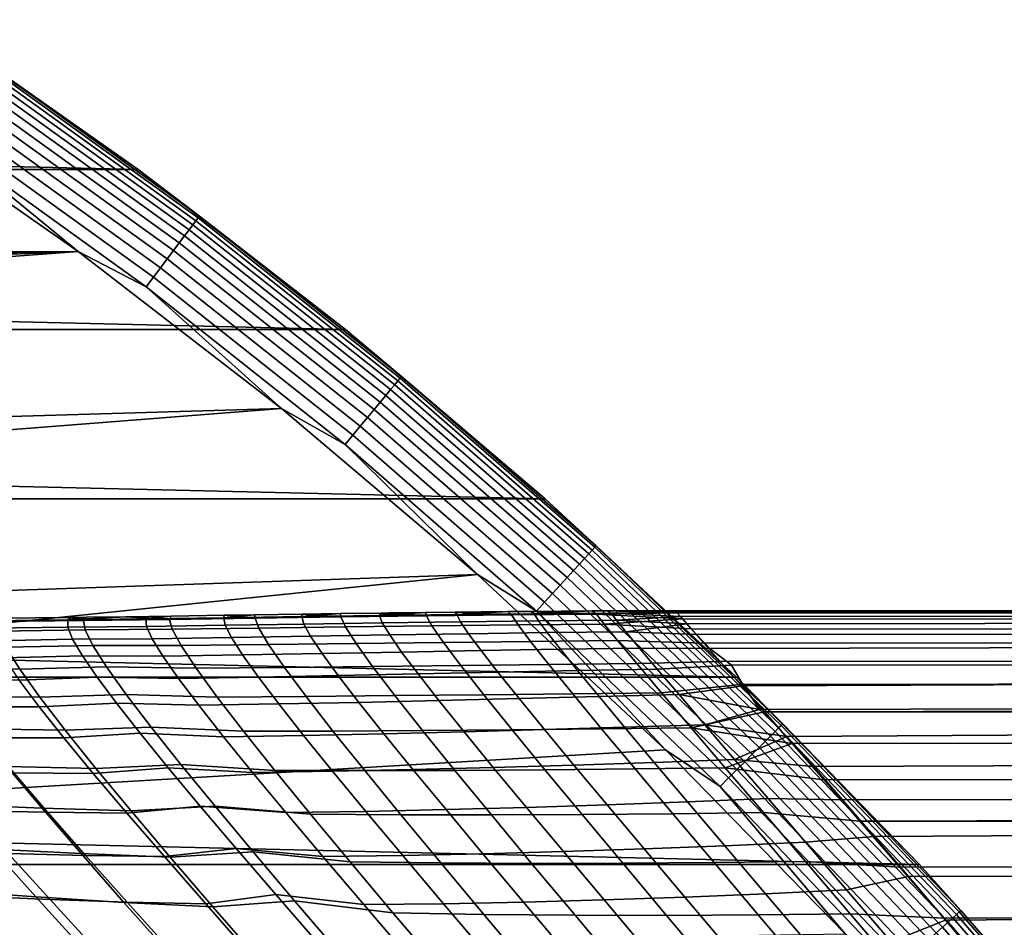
# Model space of a CAD drawing. Header units: metres. Extents: x -28 to 70, y -212 to 27.
# Tile 163 of 220: x 15.68 to 20.53, y 18.44 to 22.91. Entities that reach past the tile are written whole.
import ezdxf

# ---------------------------------------------------------------- set-up
doc = ezdxf.new("R2010")
doc.units = ezdxf.units.M
doc.layers.add('solid_10_261_012_XXX', color=7, linetype='CONTINUOUS')

msp = doc.modelspace()

# ---------------------------------------------------------------- linework, layer by layer
at = {"layer": 'solid_10_261_012_XXX'}
for points in [[(-16.268246, 22.171923, -5), (-15.211097, 22.910097, -5), (16.268246, 22.171923, -5)], [(-15.211097, 22.910097, -5), (15.211097, 22.910097, -5), (16.268246, 22.171923, -5)], [(15.211105, 22.910091, -0.5), (16.268234, 22.171932, -0.5), (16.268246, 22.171923, -5), (15.211097, 22.910097, -5)], [(15.539236, 22.684488, -0.440391), (16.268234, 22.171932, -0.5), (15.211105, 22.910091, -0.5)], [(16.552988, 21.919699, -0.323206), (15.522998, 22.660784, -0.323206), (15.509011, 22.640366, -0.268066), (16.538074, 21.899948, -0.268066)], [(16.563784, 21.933994, -0.380929), (15.533122, 22.675564, -0.380929), (15.522998, 22.660784, -0.323206), (16.552988, 21.919699, -0.323206)], [(15.533122, 22.675564, -0.380929), (16.563784, 21.933994, -0.380929), (16.570303, 21.942629, -0.440391), (15.539236, 22.684488, -0.440391)], [(16.570303, 21.942629, -0.440391), (16.268234, 22.171932, -0.5), (15.539236, 22.684488, -0.440391)], [(16.519258, 21.875034, -0.216316), (15.491368, 22.614609, -0.216316), (15.470325, 22.583889, -0.16871), (16.496819, 21.84532, -0.16871)], [(16.538074, 21.899948, -0.268066), (15.509011, 22.640366, -0.268066), (15.491368, 22.614609, -0.216316), (16.519258, 21.875034, -0.216316)], [(16.496819, 21.84532, -0.16871), (15.470325, 22.583889, -0.16871), (15.446188, 22.548656, -0.125945), (16.471083, 21.811237, -0.125945)], [(16.442423, 21.773287, -0.088645), (15.419312, 22.509422, -0.088645), (15.39009, 22.466763, -0.057356), (16.411261, 21.732021, -0.057356)], [(16.471083, 21.811237, -0.125945), (15.446188, 22.548656, -0.125945), (15.419312, 22.509422, -0.088645), (16.442423, 21.773287, -0.088645)], [(14.934339, 22.493677), (2.156389, 21.894062), (3.228059, 21.761885), (15.972228, 21.768967)], [(15.292743, 22.324654, -0.003646), (14.934339, 22.493677), (15.972228, 21.768967)], [(16.411261, 21.732021, -0.057356), (15.39009, 22.466763, -0.057356), (15.358947, 22.421299, -0.032535), (16.378052, 21.688046, -0.032535)], [(16.378052, 21.688046, -0.032535), (15.358947, 22.421299, -0.032535), (15.32634, 22.373697, -0.014544), (16.343281, 21.642, -0.014544)], [(16.343281, 21.642, -0.014544), (15.32634, 22.373697, -0.014544), (15.292743, 22.324654, -0.003646), (16.307455, 21.594561, -0.003646)], [(16.307455, 21.594561, -0.003646), (15.292743, 22.324654, -0.003646), (15.972228, 21.768967)], [(-17.289595, 21.38504, -5), (-16.268246, 22.171923, -5), (17.289595, 21.38504, -5)], [(-16.268246, 22.171923, -5), (16.268246, 22.171923, -5), (17.289595, 21.38504, -5)], [(16.268234, 22.171932, -0.5), (17.289602, 21.385033, -0.5), (17.289595, 21.38504, -5), (16.268246, 22.171923, -5)], [(16.570303, 21.942629, -0.440391), (17.289602, 21.385033, -0.5), (16.268234, 22.171932, -0.5)], [(17.559097, 21.145617, -0.380929), (16.563784, 21.933994, -0.380929), (16.552988, 21.919699, -0.323206), (17.547653, 21.131836, -0.323206)], [(16.563784, 21.933994, -0.380929), (17.559097, 21.145617, -0.380929), (17.56601, 21.15394, -0.440391), (16.570303, 21.942629, -0.440391)], [(17.56601, 21.15394, -0.440391), (17.289602, 21.385033, -0.5), (16.570303, 21.942629, -0.440391)], [(17.511898, 21.088778, -0.216316), (16.519258, 21.875034, -0.216316), (16.496819, 21.84532, -0.16871), (17.48811, 21.060129, -0.16871)], [(17.531843, 21.112795, -0.268066), (16.538074, 21.899948, -0.268066), (16.519258, 21.875034, -0.216316), (17.511898, 21.088778, -0.216316)], [(17.547653, 21.131836, -0.323206), (16.552988, 21.919699, -0.323206), (16.538074, 21.899948, -0.268066), (17.531843, 21.112795, -0.268066)], [(17.48811, 21.060129, -0.16871), (16.496819, 21.84532, -0.16871), (16.471083, 21.811237, -0.125945), (17.460825, 21.027273, -0.125945)], [(17.460825, 21.027273, -0.125945), (16.471083, 21.811237, -0.125945), (16.442423, 21.773287, -0.088645), (17.430445, 20.990686, -0.088645)], [(15.972228, 21.768967), (3.228059, 21.761885), (4.292, 21.577272)], [(15.972228, 21.768967), (4.292, 21.577272), (5.345551, 21.340691)], [(15.972228, 21.768967), (5.345551, 21.340691), (6.386271, 21.052685)], [(15.972228, 21.768967), (6.386271, 21.052685), (7.41157, 20.713972), (16.975023, 20.996393)], [(16.307455, 21.594561, -0.003646), (15.972228, 21.768967), (16.975023, 20.996393)], [(17.397409, 20.950905, -0.057356), (16.411261, 21.732021, -0.057356), (16.378052, 21.688046, -0.032535), (17.362206, 20.908508, -0.032535)], [(17.430445, 20.990686, -0.088645), (16.442423, 21.773287, -0.088645), (16.411261, 21.732021, -0.057356), (17.397409, 20.950905, -0.057356)], [(17.362206, 20.908508, -0.032535), (16.378052, 21.688046, -0.032535), (16.343281, 21.642, -0.014544), (17.325344, 20.864119, -0.014544)], [(17.325344, 20.864119, -0.014544), (16.343281, 21.642, -0.014544), (16.307455, 21.594561, -0.003646), (17.287367, 20.818384, -0.003646)], [(17.287367, 20.818384, -0.003646), (16.307455, 21.594561, -0.003646), (16.975023, 20.996393)], [(-18.273003, 20.551092, -5), (-17.289595, 21.38504, -5), (18.273003, 20.551092, -5)], [(-17.289595, 21.38504, -5), (17.289595, 21.38504, -5), (18.273003, 20.551092, -5)], [(17.289602, 21.385033, -0.5), (18.272964, 20.551126, -0.5), (18.273003, 20.551092, -5), (17.289595, 21.38504, -5)], [(17.56601, 21.15394, -0.440391), (18.272964, 20.551126, -0.5), (17.289602, 21.385033, -0.5)], [(18.516939, 20.312115, -0.380929), (17.559097, 21.145617, -0.380929), (17.547653, 21.131836, -0.323206), (18.504869, 20.298876, -0.323206)], [(17.559097, 21.145617, -0.380929), (18.516939, 20.312115, -0.380929), (18.524227, 20.32011, -0.440391), (17.56601, 21.15394, -0.440391)], [(18.524227, 20.32011, -0.440391), (18.272964, 20.551126, -0.5), (17.56601, 21.15394, -0.440391)], [(18.488197, 20.280586, -0.268066), (17.531843, 21.112795, -0.268066), (17.511898, 21.088778, -0.216316), (18.467165, 20.257515, -0.216316)], [(18.504869, 20.298876, -0.323206), (17.547653, 21.131836, -0.323206), (17.531843, 21.112795, -0.268066), (18.488197, 20.280586, -0.268066)], [(18.442078, 20.229996, -0.16871), (17.48811, 21.060129, -0.16871), (17.460825, 21.027273, -0.125945), (18.413305, 20.198435, -0.125945)], [(18.467165, 20.257515, -0.216316), (17.511898, 21.088778, -0.216316), (17.48811, 21.060129, -0.16871), (18.442078, 20.229996, -0.16871)], [(18.413305, 20.198435, -0.125945), (17.460825, 21.027273, -0.125945), (17.430445, 20.990686, -0.088645), (18.381268, 20.16329, -0.088645)], [(16.975023, 20.996393), (7.41157, 20.713972), (8.419035, 20.32535)], [(16.975023, 20.996393), (8.419035, 20.32535), (9.406219, 19.887762), (17.940508, 20.177666)], [(17.287367, 20.818384, -0.003646), (16.975023, 20.996393), (17.940508, 20.177666)], [(18.346432, 20.125076, -0.057356), (17.397409, 20.950905, -0.057356), (17.362206, 20.908508, -0.032535), (18.309307, 20.084352, -0.032535)], [(18.381268, 20.16329, -0.088645), (17.430445, 20.990686, -0.088645), (17.397409, 20.950905, -0.057356), (18.346432, 20.125076, -0.057356)], [(18.309307, 20.084352, -0.032535), (17.362206, 20.908508, -0.032535), (17.325344, 20.864119, -0.014544), (18.270435, 20.041712, -0.014544)], [(18.270435, 20.041712, -0.014544), (17.325344, 20.864119, -0.014544), (17.287367, 20.818384, -0.003646), (18.230385, 19.99778, -0.003646)], [(18.230385, 19.99778, -0.003646), (17.287367, 20.818384, -0.003646), (17.940508, 20.177666)], [(-19.216139, 19.672062, -5), (-18.273003, 20.551092, -5), (19.216139, 19.672062, -5)], [(-18.273003, 20.551092, -5), (18.273003, 20.551092, -5), (19.216139, 19.672062, -5)], [(18.272964, 20.551126, -0.5), (19.216158, 19.672043, -0.5), (19.216139, 19.672062, -5), (18.273003, 20.551092, -5)], [(18.524227, 20.32011, -0.440391), (19.216158, 19.672043, -0.5), (18.272964, 20.551126, -0.5)], [(18.516939, 20.312115, -0.380929), (19.435265, 19.435265, -0.380929), (19.442915, 19.442915, -0.440391), (18.524227, 20.32011, -0.440391)], [(19.442915, 19.442915, -0.440391), (19.216158, 19.672043, -0.5), (18.524227, 20.32011, -0.440391)], [(19.405098, 19.405098, -0.268066), (18.488197, 20.280586, -0.268066), (18.467165, 20.257515, -0.216316), (19.383022, 19.383022, -0.216316)], [(19.422598, 19.422598, -0.323206), (18.504869, 20.298876, -0.323206), (18.488197, 20.280586, -0.268066), (19.405098, 19.405098, -0.268066)], [(19.435265, 19.435265, -0.380929), (18.516939, 20.312115, -0.380929), (18.504869, 20.298876, -0.323206), (19.422598, 19.422598, -0.323206)], [(19.356691, 19.356691, -0.16871), (18.442078, 20.229996, -0.16871), (18.413305, 20.198435, -0.125945), (19.326492, 19.326492, -0.125945)], [(19.383022, 19.383022, -0.216316), (18.467165, 20.257515, -0.216316), (18.442078, 20.229996, -0.16871), (19.356691, 19.356691, -0.16871)], [(17.940508, 20.177666), (9.406219, 19.887762), (10.37072, 19.402271)], [(17.940508, 20.177666), (10.37072, 19.402271), (11.310272, 18.870022), (18.866537, 19.3146)], [(18.230385, 19.99778, -0.003646), (17.940508, 20.177666), (18.866537, 19.3146)], [(19.326492, 19.326492, -0.125945), (18.413305, 20.198435, -0.125945), (18.381268, 20.16329, -0.088645), (19.292866, 19.292866, -0.088645)], [(19.292866, 19.292866, -0.088645), (18.381268, 20.16329, -0.088645), (18.346432, 20.125076, -0.057356), (19.256302, 19.256302, -0.057356)], [(19.217335, 19.217335, -0.032535), (18.309307, 20.084352, -0.032535), (18.270435, 20.041712, -0.014544), (19.176535, 19.176535, -0.014544)], [(19.256302, 19.256302, -0.057356), (18.346432, 20.125076, -0.057356), (18.309307, 20.084352, -0.032535), (19.217335, 19.217335, -0.032535)], [(19.176535, 19.176535, -0.014544), (18.270435, 20.041712, -0.014544), (18.230385, 19.99778, -0.003646), (19.134499, 19.134499, -0.003646)], [(16.841322, 19.979578, 114), (16.690693, 19.965084, 114.732475), (17.07407, 19.970869, 114.720146), (17.072239, 19.983006, 114)], [(16.845366, 19.963192, 113.165611), (16.841322, 19.979578, 114), (17.072239, 19.983006, 114), (17.267265, 19.969309, 113.173973)], [(17.072239, 19.983006, 114), (17.07407, 19.970869, 114.720146), (17.26516, 19.9858, 114)], [(17.267265, 19.969309, 113.173973), (17.072239, 19.983006, 114), (17.26516, 19.9858, 114)], [(17.26516, 19.9858, 114), (17.07407, 19.970869, 114.720146), (17.45657, 19.976421, 114.708588), (17.463238, 19.988552, 114)], [(17.267265, 19.969309, 113.173973), (17.26516, 19.9858, 114), (17.463238, 19.988552, 114), (17.688036, 19.97493, 113.181335)], [(17.682915, 19.9914, 114), (17.45657, 19.976421, 114.708588), (17.838064, 19.981375, 114.69783), (17.830282, 19.993158, 114)], [(17.502724, 19.98908, 114), (17.45657, 19.976421, 114.708588), (17.682915, 19.9914, 114)], [(17.502724, 19.98908, 114), (17.463238, 19.988552, 114), (17.45657, 19.976421, 114.708588)], [(17.45657, 19.976421, 114.708588), (17.470617, 19.940413, 115.415375), (17.856003, 19.945869, 115.393814), (17.838064, 19.981375, 114.69783)], [(17.688036, 19.97493, 113.181335), (17.463238, 19.988552, 114), (17.502724, 19.98908, 114)], [(17.688036, 19.97493, 113.181335), (17.502724, 19.98908, 114), (17.682915, 19.9914, 114)], [(17.688036, 19.97493, 113.181335), (17.682915, 19.9914, 114), (17.830282, 19.993158, 114), (18.107508, 19.979568, 113.187683)], [(17.830282, 19.993158, 114), (17.838064, 19.981375, 114.69783), (18.088501, 19.995869, 114)], [(18.107508, 19.979568, 113.187683), (17.830282, 19.993158, 114), (18.088501, 19.995869, 114)], [(18.088501, 19.995869, 114), (17.838064, 19.981375, 114.69783), (18.218424, 19.985363, 114.687889), (18.201607, 19.996883, 114)], [(17.838064, 19.981375, 114.69783), (17.856003, 19.945869, 115.393814), (18.240381, 19.95046, 115.373878), (18.218424, 19.985363, 114.687889)], [(18.107508, 19.979568, 113.187683), (18.088501, 19.995869, 114), (18.201607, 19.996883, 114), (18.525509, 19.982738, 113.192978)], [(18.139818, 19.930529, 112.376091), (18.107508, 19.979568, 113.187683), (18.525509, 19.982738, 113.192978), (18.563082, 19.933952, 112.386551)], [(18.201607, 19.996883, 114), (18.218424, 19.985363, 114.687889), (18.50354, 19.998978, 114)], [(18.525509, 19.982738, 113.192978), (18.201607, 19.996883, 114), (18.50354, 19.998978, 114)], [(18.50354, 19.998978, 114), (18.218424, 19.985363, 114.687889), (18.597525, 19.988022, 114.67878), (18.580679, 19.999352, 114)], [(18.218424, 19.985363, 114.687889), (18.240381, 19.95046, 115.373878), (18.623598, 19.953814, 115.355614), (18.597525, 19.988022, 114.67878)], [(19.134499, 19.134499, -0.003646), (18.230385, 19.99778, -0.003646), (18.866537, 19.3146)], [(18.525509, 19.982738, 113.192978), (18.50354, 19.998978, 114), (18.580679, 19.999352, 114), (18.922539, 19.990143, 113.372185)], [(18.525509, 19.982738, 113.192978), (18.922539, 19.990143, 113.372185), (18.948727, 19.960457, 112.742966)], [(18.563082, 19.933952, 112.386551), (18.525509, 19.982738, 113.192978), (18.948727, 19.960457, 112.742966)], [(18.580679, 19.999352, 114), (18.597525, 19.988022, 114.67878), (18.920666, 19.992949, 114.531036), (18.914127, 20, 114)], [(18.580679, 19.999352, 114), (18.914127, 20, 114), (18.922539, 19.990143, 113.372185)], [(18.597525, 19.988022, 114.67878), (18.939693, 19.971394, 115.069321), (18.920666, 19.992949, 114.531036)], [(18.597525, 19.988022, 114.67878), (18.623598, 19.953814, 115.355614), (18.939693, 19.971394, 115.069321)], [(18.914127, 20, 114), (54.200001, 20, 114), (68.738998, 19.995581, 113.579597)], [(18.914127, 20, 114), (18.920666, 19.992949, 114.531036), (54.200001, 20, 114)], [(18.914127, 20, 114), (68.738998, 19.995581, 113.579597), (68.738998, 19.978449, 113.071777), (18.922539, 19.990143, 113.372185)], [(18.939693, 19.971394, 115.069321), (54.200001, 19.974331, 115.012985), (54.200001, 20, 114), (18.920666, 19.992949, 114.531036)], [(18.922539, 19.990143, 113.372185), (68.738998, 19.978449, 113.071777), (68.738998, 19.948421, 112.56456), (18.948727, 19.960457, 112.742966)], [(15.53404, 19.913294, 115.546158), (15.921659, 19.919243, 115.489059), (15.922049, 19.954725, 114.745323), (15.536568, 19.94998, 114.773895)], [(15.587444, 19.962706, 114), (15.536568, 19.94998, 114.773895), (15.922049, 19.954725, 114.745323), (15.937466, 19.96674, 114)], [(15.574611, 19.946745, 113.134857), (15.587444, 19.962706, 114), (15.937466, 19.96674, 114), (15.998997, 19.952015, 113.161835)], [(15.579737, 19.899477, 112.271294), (15.574611, 19.946745, 113.134857), (15.998997, 19.952015, 113.161835), (16.006918, 19.905754, 112.324989)], [(15.922049, 19.954725, 114.745323), (15.921659, 19.919243, 115.489059), (16.309978, 19.922609, 115.489418), (16.306564, 19.959429, 114.74556)], [(16.207787, 19.970325, 114), (15.922049, 19.954725, 114.745323), (16.306564, 19.959429, 114.74556), (16.322367, 19.971935, 114)], [(16.013994, 19.96772, 114), (15.922049, 19.954725, 114.745323), (16.207787, 19.970325, 114)], [(16.013994, 19.96772, 114), (15.937466, 19.96674, 114), (15.922049, 19.954725, 114.745323)], [(15.998997, 19.952015, 113.161835), (15.937466, 19.96674, 114), (16.013994, 19.96772, 114)], [(15.998997, 19.952015, 113.161835), (16.013994, 19.96772, 114), (16.207787, 19.970325, 114), (16.422508, 19.957067, 113.156288)], [(15.998997, 19.952015, 113.161835), (16.422508, 19.957067, 113.156288), (16.435602, 19.90851, 112.31385), (16.006918, 19.905754, 112.324989)], [(16.422508, 19.957067, 113.156288), (16.207787, 19.970325, 114), (16.322367, 19.971935, 114)], [(16.430593, 19.973492, 114), (16.306564, 19.959429, 114.74556), (16.690693, 19.965084, 114.732475), (16.692026, 19.977348, 114)], [(16.322367, 19.971935, 114), (16.306564, 19.959429, 114.74556), (16.430593, 19.973492, 114)], [(16.306564, 19.959429, 114.74556), (16.309978, 19.922609, 115.489418), (16.697451, 19.928408, 115.463219), (16.690693, 19.965084, 114.732475)], [(16.422508, 19.957067, 113.156288), (16.322367, 19.971935, 114), (16.430593, 19.973492, 114)], [(16.422508, 19.957067, 113.156288), (16.430593, 19.973492, 114), (16.692026, 19.977348, 114), (16.845366, 19.963192, 113.165611)], [(16.435602, 19.90851, 112.31385), (16.422508, 19.957067, 113.156288), (16.845366, 19.963192, 113.165611), (16.862911, 19.914267, 112.332359)], [(16.692026, 19.977348, 114), (16.690693, 19.965084, 114.732475), (16.841322, 19.979578, 114)], [(16.690693, 19.965084, 114.732475), (16.697451, 19.928408, 115.463219), (17.084381, 19.934467, 115.438522), (17.07407, 19.970869, 114.720146)], [(16.845366, 19.963192, 113.165611), (16.692026, 19.977348, 114), (16.841322, 19.979578, 114)], [(16.697451, 19.928408, 115.463219), (16.728128, 19.867489, 116.191383), (17.117918, 19.87393, 116.154472), (17.084381, 19.934467, 115.438522)], [(16.862911, 19.914267, 112.332359), (16.845366, 19.963192, 113.165611), (17.267265, 19.969309, 113.173973), (17.289522, 19.920189, 112.348938)], [(17.07407, 19.970869, 114.720146), (17.084381, 19.934467, 115.438522), (17.470617, 19.940413, 115.415375), (17.45657, 19.976421, 114.708588)], [(17.084381, 19.934467, 115.438522), (17.117918, 19.87393, 116.154472), (17.507206, 19.880445, 116.119881), (17.470617, 19.940413, 115.415375)], [(17.289522, 19.920189, 112.348938), (17.267265, 19.969309, 113.173973), (17.688036, 19.97493, 113.181335), (17.715229, 19.925774, 112.363533)], [(17.470617, 19.940413, 115.415375), (17.507206, 19.880445, 116.119881), (17.895807, 19.886652, 116.087669), (17.856003, 19.945869, 115.393814)], [(17.715229, 19.925774, 112.363533), (17.688036, 19.97493, 113.181335), (18.107508, 19.979568, 113.187683), (18.139818, 19.930529, 112.376091)], [(17.856003, 19.945869, 115.393814), (17.895807, 19.886652, 116.087669), (18.283541, 19.892172, 116.057907), (18.240381, 19.95046, 115.373878)], [(18.201138, 19.849039, 111.56852), (18.139818, 19.930529, 112.376091), (18.563082, 19.933952, 112.386551), (18.629267, 19.852802, 111.583923)], [(18.240381, 19.95046, 115.373878), (18.283541, 19.892172, 116.057907), (18.670221, 19.896622, 116.030647), (18.623598, 19.953814, 115.355614)], [(18.563082, 19.933952, 112.386551), (18.948727, 19.960457, 112.742966), (18.992775, 19.910688, 112.112022)], [(18.563082, 19.933952, 112.386551), (18.992775, 19.910688, 112.112022), (19.054947, 19.840483, 111.479042), (18.629267, 19.852802, 111.583923)], [(18.623598, 19.953814, 115.355614), (18.971485, 19.934782, 115.613838), (18.939693, 19.971394, 115.069321)], [(18.623598, 19.953814, 115.355614), (18.670221, 19.896622, 116.030647), (18.971485, 19.934782, 115.613838)], [(18.670221, 19.896622, 116.030647), (19.018188, 19.882664, 116.163254), (18.971485, 19.934782, 115.613838)], [(18.939693, 19.971394, 115.069321), (18.971485, 19.934782, 115.613838), (54.200001, 19.974331, 115.012985)], [(18.948727, 19.960457, 112.742966), (68.738998, 19.948421, 112.56456), (68.738998, 19.905518, 112.058266), (18.992775, 19.910688, 112.112022)], [(19.018188, 19.882664, 116.163254), (54.200001, 19.897387, 116.023369), (54.200001, 19.974331, 115.012985), (18.971485, 19.934782, 115.613838)], [(15.557587, 19.852404, 116.315407), (15.945691, 19.860378, 116.230072), (15.921659, 19.919243, 115.489059), (15.53404, 19.913294, 115.546158)], [(15.616646, 19.821314, 111.412987), (15.579737, 19.899477, 112.271294), (16.006918, 19.905754, 112.324989), (16.044973, 19.829268, 111.492889)], [(15.921659, 19.919243, 115.489059), (15.945691, 19.860378, 116.230072), (16.338022, 19.8615, 116.230553), (16.309978, 19.922609, 115.489418)], [(16.006918, 19.905754, 112.324989), (16.435602, 19.90851, 112.31385), (16.479485, 19.82819, 111.476288), (16.044973, 19.829268, 111.492889)], [(16.309978, 19.922609, 115.489418), (16.338022, 19.8615, 116.230553), (16.728128, 19.867489, 116.191383), (16.697451, 19.928408, 115.463219)], [(16.479485, 19.82819, 111.476288), (16.435602, 19.90851, 112.31385), (16.862911, 19.914267, 112.332359), (16.910772, 19.833267, 111.503769)], [(16.910772, 19.833267, 111.503769), (16.862911, 19.914267, 112.332359), (17.289522, 19.920189, 112.348938), (17.341642, 19.83877, 111.528358)], [(17.341642, 19.83877, 111.528358), (17.289522, 19.920189, 112.348938), (17.715229, 19.925774, 112.363533), (17.771847, 19.844194, 111.549973)], [(17.507206, 19.880445, 116.119881), (17.566236, 19.796442, 116.821571), (17.957396, 19.803629, 116.779068), (17.895807, 19.886652, 116.087669)], [(17.771847, 19.844194, 111.549973), (17.715229, 19.925774, 112.363533), (18.139818, 19.930529, 112.376091), (18.201138, 19.849039, 111.56852)], [(17.895807, 19.886652, 116.087669), (17.957396, 19.803629, 116.779068), (18.347836, 19.810379, 116.739838), (18.283541, 19.892172, 116.057907)], [(18.283541, 19.892172, 116.057907), (18.347836, 19.810379, 116.739838), (18.737347, 19.816311, 116.703957), (18.670221, 19.896622, 116.030647)], [(18.670221, 19.896622, 116.030647), (18.737347, 19.816311, 116.703957), (19.084534, 19.814753, 116.715805), (19.018188, 19.882664, 116.163254)], [(19.054947, 19.840483, 111.479042), (18.992775, 19.910688, 112.112022), (68.738998, 19.905518, 112.058266), (68.738998, 19.849768, 111.553223)], [(19.018188, 19.882664, 116.163254), (19.084534, 19.814753, 116.715805), (54.200001, 19.897387, 116.023369)], [(19.190643, 19.731447, 117.266495), (54.200001, 19.769367, 117.028557), (54.200001, 19.897387, 116.023369), (19.084534, 19.814753, 116.715805)], [(15.607044, 19.767332, 117.080208), (15.99401, 19.778124, 116.967186), (15.945691, 19.860378, 116.230072), (15.557587, 19.852404, 116.315407)], [(15.945691, 19.860378, 116.230072), (15.99401, 19.778124, 116.967186), (16.390554, 19.776085, 116.967865), (16.338022, 19.8615, 116.230553)], [(16.338022, 19.8615, 116.230553), (16.390554, 19.776085, 116.967865), (16.782604, 19.78229, 116.916054), (16.728128, 19.867489, 116.191383)], [(16.728128, 19.867489, 116.191383), (16.782604, 19.78229, 116.916054), (17.174568, 19.789202, 116.867256), (17.117918, 19.87393, 116.154472)], [(16.988722, 19.720531, 110.683464), (16.910772, 19.833267, 111.503769), (17.341642, 19.83877, 111.528358), (17.42341, 19.72537, 110.71579)], [(17.117918, 19.87393, 116.154472), (17.174568, 19.789202, 116.867256), (17.566236, 19.796442, 116.821571), (17.507206, 19.880445, 116.119881)], [(17.42341, 19.72537, 110.71579), (17.341642, 19.83877, 111.528358), (17.771847, 19.844194, 111.549973), (17.857695, 19.730482, 110.744133)], [(17.857695, 19.730482, 110.744133), (17.771847, 19.844194, 111.549973), (18.201138, 19.849039, 111.56852), (18.291288, 19.735367, 110.768379)], [(18.291288, 19.735367, 110.768379), (18.201138, 19.849039, 111.56852), (18.629267, 19.852802, 111.583923), (18.723907, 19.739529, 110.788406)], [(18.723907, 19.739529, 110.788406), (18.629267, 19.852802, 111.583923), (19.054947, 19.840483, 111.479042), (19.135607, 19.74939, 110.843803)], [(19.135607, 19.74939, 110.843803), (19.054947, 19.840483, 111.479042), (68.738998, 19.849768, 111.553223), (68.738998, 19.781204, 111.049759)], [(15.251594, 19.713837, 110.516586), (15.185593, 19.820492, 111.377342), (15.616646, 19.821314, 111.412987), (15.68506, 19.712639, 110.563713)], [(15.68506, 19.712639, 110.563713), (15.616646, 19.821314, 111.412987), (16.044973, 19.829268, 111.492889), (16.112947, 19.722879, 110.669037)], [(16.044973, 19.829268, 111.492889), (16.479485, 19.82819, 111.476288), (16.553911, 19.716465, 110.647263), (16.112947, 19.722879, 110.669037)], [(16.553911, 19.716465, 110.647263), (16.479485, 19.82819, 111.476288), (16.910772, 19.833267, 111.503769), (16.988722, 19.720531, 110.683464)], [(16.782604, 19.78229, 116.916054), (16.860378, 19.673212, 117.63562), (17.253895, 19.680634, 117.575485), (17.174568, 19.789202, 116.867256)], [(17.174568, 19.789202, 116.867256), (17.253895, 19.680634, 117.575485), (17.647333, 19.6887, 117.519249), (17.566236, 19.796442, 116.821571)], [(17.566236, 19.796442, 116.821571), (17.647333, 19.6887, 117.519249), (18.040455, 19.697033, 117.467018), (17.957396, 19.803629, 116.779068)], [(17.957396, 19.803629, 116.779068), (18.040455, 19.697033, 117.467018), (18.433022, 19.70525, 117.418892), (18.347836, 19.810379, 116.739838)], [(18.347836, 19.810379, 116.739838), (18.433022, 19.70525, 117.418892), (18.824795, 19.712975, 117.374985), (18.737347, 19.816311, 116.703957)], [(18.737347, 19.816311, 116.703957), (18.824795, 19.712975, 117.374985), (19.190643, 19.731447, 117.266495), (19.084534, 19.814753, 116.715805)], [(15.681739, 19.658594, 117.838356), (16.066069, 19.672903, 117.698547), (15.99401, 19.778124, 116.967186), (15.607044, 19.767332, 117.080208)], [(15.99401, 19.778124, 116.967186), (16.066069, 19.672903, 117.698547), (16.467022, 19.666813, 117.699547), (16.390554, 19.776085, 116.967865)], [(16.390554, 19.776085, 116.967865), (16.467022, 19.666813, 117.699547), (16.860378, 19.673212, 117.63562), (16.782604, 19.78229, 116.916054)], [(18.408766, 19.591171, 109.980064), (18.291288, 19.735367, 110.768379), (18.723907, 19.739529, 110.788406), (18.845518, 19.595743, 110.004326)], [(18.845518, 19.595743, 110.004326), (18.723907, 19.739529, 110.788406), (19.135607, 19.74939, 110.843803), (19.234928, 19.636936, 110.206482)], [(19.234928, 19.636936, 110.206482), (19.135607, 19.74939, 110.843803), (68.738998, 19.781204, 111.049759), (68.738998, 19.699875, 110.548203)], [(19.190643, 19.731447, 117.266495), (19.250099, 19.630341, 117.827499), (54.200001, 19.769367, 117.028557)], [(19.331146, 19.513065, 118.386375), (54.200001, 19.590599, 118.02597), (54.200001, 19.769367, 117.028557), (19.250099, 19.630341, 117.827499)], [(15.347979, 19.578854, 109.669914), (15.251594, 19.713837, 110.516586), (15.68506, 19.712639, 110.563713), (15.783374, 19.575123, 109.728241)], [(15.783374, 19.575123, 109.728241), (15.68506, 19.712639, 110.563713), (16.112947, 19.722879, 110.669037), (16.209433, 19.588097, 109.857834)], [(16.112947, 19.722879, 110.669037), (16.553911, 19.716465, 110.647263), (16.657307, 19.575047, 109.831459), (16.209433, 19.588097, 109.857834)], [(16.657307, 19.575047, 109.831459), (16.553911, 19.716465, 110.647263), (16.988722, 19.720531, 110.683464), (17.095201, 19.577774, 109.876053)], [(17.095201, 19.577774, 109.876053), (16.988722, 19.720531, 110.683464), (17.42341, 19.72537, 110.71579), (17.533289, 19.581697, 109.915787)], [(17.533289, 19.581697, 109.915787), (17.42341, 19.72537, 110.71579), (17.857695, 19.730482, 110.744133), (17.971251, 19.586327, 109.9505)], [(17.647333, 19.6887, 117.519249), (17.749956, 19.557745, 118.211311), (18.144531, 19.567303, 118.150131), (18.040455, 19.697033, 117.467018)], [(17.971251, 19.586327, 109.9505), (17.857695, 19.730482, 110.744133), (18.291288, 19.735367, 110.768379), (18.408766, 19.591171, 109.980064)], [(18.040455, 19.697033, 117.467018), (18.144531, 19.567303, 118.150131), (18.538733, 19.577127, 118.09391), (18.433022, 19.70525, 117.418892)], [(18.433022, 19.70525, 117.418892), (18.538733, 19.577127, 118.09391), (18.932295, 19.586851, 118.042778), (18.824795, 19.712975, 117.374985)], [(18.932295, 19.586851, 118.042778), (19.250099, 19.630341, 117.827499), (19.190643, 19.731447, 117.266495), (18.824795, 19.712975, 117.374985)], [(19.353075, 19.502653, 109.567566), (19.234928, 19.636936, 110.206482), (68.738998, 19.699875, 110.548203), (68.738998, 19.605829, 110.048874)], [(-20.117163, 18.74966, -5), (-19.216139, 19.672062, -5), (20.117163, 18.74966, -5)], [(-19.216139, 19.672062, -5), (19.216139, 19.672062, -5), (20.117163, 18.74966, -5)], [(15.288205, 19.65749, 117.913437), (15.387366, 19.526814, 118.675911), (15.780686, 19.527002, 118.587173), (15.681739, 19.658594, 117.838356)], [(15.780686, 19.527002, 118.587173), (16.161022, 19.545443, 118.421829), (16.066069, 19.672903, 117.698547), (15.681739, 19.658594, 117.838356)], [(16.066069, 19.672903, 117.698547), (16.161022, 19.545443, 118.421829), (16.566614, 19.534407, 118.423347), (16.467022, 19.666813, 117.699547)], [(16.467022, 19.666813, 117.699547), (16.566614, 19.534407, 118.423347), (16.960732, 19.540924, 118.348045), (16.860378, 19.673212, 117.63562)], [(16.860378, 19.673212, 117.63562), (16.960732, 19.540924, 118.348045), (17.355267, 19.548828, 118.277321), (17.253895, 19.680634, 117.575485)], [(17.253895, 19.680634, 117.575485), (17.355267, 19.548828, 118.277321), (17.749956, 19.557745, 118.211311), (17.647333, 19.6887, 117.519249)], [(19.216158, 19.672043, -0.5), (20.117109, 18.749718, -0.5), (20.117163, 18.74966, -5), (19.216139, 19.672062, -5)], [(19.442915, 19.442915, -0.440391), (20.117109, 18.749718, -0.5), (19.216158, 19.672043, -0.5)], [(18.551252, 19.418951, 109.208611), (18.408766, 19.591171, 109.980064), (18.845518, 19.595743, 110.004326), (18.991796, 19.423895, 109.236649)], [(18.991796, 19.423895, 109.236649), (18.845518, 19.595743, 110.004326), (19.234928, 19.636936, 110.206482), (19.353075, 19.502653, 109.567566)], [(18.932295, 19.586851, 118.042778), (19.331146, 19.513065, 118.386375), (19.250099, 19.630341, 117.827499)], [(19.353075, 19.502653, 109.567566), (68.738998, 19.605829, 110.048874), (68.738998, 19.49913, 109.552094)], [(15.472318, 19.417936, 108.842796), (15.347979, 19.578854, 109.669914), (15.783374, 19.575123, 109.728241), (15.909174, 19.411219, 108.911987)], [(15.902897, 19.373373, 119.323997), (16.278021, 19.396477, 119.134705), (16.161022, 19.545443, 118.421829), (15.780686, 19.527002, 118.587173)], [(15.909174, 19.411219, 108.911987), (15.783374, 19.575123, 109.728241), (16.209433, 19.588097, 109.857834), (16.33217, 19.427275, 109.064331)], [(16.161022, 19.545443, 118.421829), (16.278021, 19.396477, 119.134705), (16.688519, 19.379593, 119.137016), (16.566614, 19.534407, 118.423347)], [(16.209433, 19.588097, 109.857834), (16.657307, 19.575047, 109.831459), (16.787294, 19.406464, 109.034157), (16.33217, 19.427275, 109.064331)], [(16.787294, 19.406464, 109.034157), (16.657307, 19.575047, 109.831459), (17.095201, 19.577774, 109.876053), (17.227848, 19.407545, 109.086769)], [(16.960732, 19.540924, 118.348045), (17.082937, 19.386099, 119.051292), (17.478046, 19.394388, 118.970955), (17.355267, 19.548828, 118.277321)], [(17.227848, 19.407545, 109.086769), (17.095201, 19.577774, 109.876053), (17.533289, 19.581697, 109.915787), (17.668926, 19.410303, 109.133499)], [(17.355267, 19.548828, 118.277321), (17.478046, 19.394388, 118.970955), (17.873552, 19.404102, 118.896141), (17.749956, 19.557745, 118.211311)], [(17.668926, 19.410303, 109.133499), (17.533289, 19.581697, 109.915787), (17.971251, 19.586327, 109.9505), (18.110178, 19.414263, 109.174171)], [(17.749956, 19.557745, 118.211311), (17.873552, 19.404102, 118.896141), (18.269167, 19.414881, 118.827011), (18.144531, 19.567303, 118.150131)], [(18.110178, 19.414263, 109.174171), (17.971251, 19.586327, 109.9505), (18.408766, 19.591171, 109.980064), (18.551252, 19.418951, 109.208611)], [(18.144531, 19.567303, 118.150131), (18.269167, 19.414881, 118.827011), (18.664602, 19.426361, 118.76371), (18.538733, 19.577127, 118.09391)], [(18.538733, 19.577127, 118.09391), (18.664602, 19.426361, 118.76371), (19.05957, 19.438183, 118.70639), (18.932295, 19.586851, 118.042778)], [(18.932295, 19.586851, 118.042778), (19.05957, 19.438183, 118.70639), (19.331146, 19.513065, 118.386375)], [(19.331146, 19.513065, 118.386375), (19.46282, 19.38105, 118.937088), (54.200001, 19.590599, 118.02597)], [(19.594337, 19.232811, 119.486252), (54.200001, 19.361542, 119.013054), (54.200001, 19.590599, 118.02597), (19.46282, 19.38105, 118.937088)], [(15.387366, 19.526814, 118.675911), (15.510283, 19.374327, 119.425476), (15.902897, 19.373373, 119.323997), (15.780686, 19.527002, 118.587173)], [(16.566614, 19.534407, 118.423347), (16.688519, 19.379593, 119.137016), (17.082937, 19.386099, 119.051292), (16.960732, 19.540924, 118.348045)], [(18.991796, 19.423895, 109.236649), (19.353075, 19.502653, 109.567566), (19.490309, 19.346119, 108.92775)], [(19.05957, 19.438183, 118.70639), (19.46282, 19.38105, 118.937088), (19.331146, 19.513065, 118.386375)], [(19.490309, 19.346119, 108.92775), (19.353075, 19.502653, 109.567566), (68.738998, 19.49913, 109.552094), (68.738998, 19.379847, 109.058182)], [(15.622166, 19.233486, 108.040665), (15.472318, 19.417936, 108.842796), (15.909174, 19.411219, 108.911987), (16.060034, 19.223391, 108.120331)], [(16.060034, 19.223391, 108.120331), (15.909174, 19.411219, 108.911987), (16.33217, 19.427275, 109.064331), (16.478888, 19.242788, 108.293571)], [(16.33217, 19.427275, 109.064331), (16.787294, 19.406464, 109.034157), (16.941479, 19.213268, 108.260612), (16.478888, 19.242788, 108.293571)], [(16.941479, 19.213268, 108.260612), (16.787294, 19.406464, 109.034157), (17.227848, 19.407545, 109.086769), (17.384281, 19.21241, 108.320801)], [(17.384281, 19.21241, 108.320801), (17.227848, 19.407545, 109.086769), (17.668926, 19.410303, 109.133499), (17.827961, 19.213751, 108.374069)], [(17.478046, 19.394388, 118.970955), (17.621487, 19.217995, 119.654709), (18.017469, 19.228384, 119.572212), (17.873552, 19.404102, 118.896141)], [(17.827961, 19.213751, 108.374069), (17.668926, 19.410303, 109.133499), (18.110178, 19.414263, 109.174171), (18.272133, 19.216839, 108.420212)], [(17.873552, 19.404102, 118.896141), (18.017469, 19.228384, 119.572212), (18.413795, 19.240295, 119.496254), (18.269167, 19.414881, 118.827011)], [(18.272133, 19.216839, 108.420212), (18.110178, 19.414263, 109.174171), (18.551252, 19.418951, 109.208611), (18.716415, 19.221222, 108.45903)], [(18.269167, 19.414881, 118.827011), (18.413795, 19.240295, 119.496254), (18.810158, 19.253386, 119.42701), (18.664602, 19.426361, 118.76371)], [(18.716415, 19.221222, 108.45903), (18.551252, 19.418951, 109.208611), (18.991796, 19.423895, 109.236649), (19.160425, 19.226446, 108.490311)], [(18.664602, 19.426361, 118.76371), (18.810158, 19.253386, 119.42701), (19.20624, 19.267307, 119.364655), (19.05957, 19.438183, 118.70639)], [(19.160425, 19.226446, 108.490311), (18.991796, 19.423895, 109.236649), (19.490309, 19.346119, 108.92775)], [(19.05957, 19.438183, 118.70639), (19.20624, 19.267307, 119.364655), (19.46282, 19.38105, 118.937088)], [(20.280586, 18.488197, -0.268066), (19.405098, 19.405098, -0.268066), (19.383022, 19.383022, -0.216316), (20.257515, 18.467165, -0.216316)], [(20.298876, 18.504869, -0.323206), (19.422598, 19.422598, -0.323206), (19.405098, 19.405098, -0.268066), (20.280586, 18.488197, -0.268066)], [(20.312115, 18.516939, -0.380929), (19.435265, 19.435265, -0.380929), (19.422598, 19.422598, -0.323206), (20.298876, 18.504869, -0.323206)], [(19.435265, 19.435265, -0.380929), (20.312115, 18.516939, -0.380929), (20.32011, 18.524227, -0.440391), (19.442915, 19.442915, -0.440391)], [(20.32011, 18.524227, -0.440391), (20.117109, 18.749718, -0.5), (19.442915, 19.442915, -0.440391)], [(15.510283, 19.374327, 119.425476), (15.65577, 19.200924, 120.159813), (16.047274, 19.198576, 120.046646), (15.902897, 19.373373, 119.323997)], [(16.047274, 19.198576, 120.046646), (16.41613, 19.226786, 119.835159), (16.278021, 19.396477, 119.134705), (15.902897, 19.373373, 119.323997)], [(16.278021, 19.396477, 119.134705), (16.41613, 19.226786, 119.835159), (16.831812, 19.203171, 119.838631), (16.688519, 19.379593, 119.137016)], [(16.688519, 19.379593, 119.137016), (16.831812, 19.203171, 119.838631), (17.226164, 19.209475, 119.743576), (17.082937, 19.386099, 119.051292)], [(17.082937, 19.386099, 119.051292), (17.226164, 19.209475, 119.743576), (17.621487, 19.217995, 119.654709), (17.478046, 19.394388, 118.970955)], [(19.20624, 19.267307, 119.364655), (19.594337, 19.232811, 119.486252), (19.46282, 19.38105, 118.937088)], [(20.229996, 18.442078, -0.16871), (19.356691, 19.356691, -0.16871), (19.326492, 19.326492, -0.125945), (20.198435, 18.413305, -0.125945)], [(20.257515, 18.467165, -0.216316), (19.383022, 19.383022, -0.216316), (19.356691, 19.356691, -0.16871), (20.229996, 18.442078, -0.16871)], [(19.646986, 19.166899, 108.287735), (19.490309, 19.346119, 108.92775), (68.738998, 19.379847, 109.058182), (68.738998, 19.248053, 108.567459)], [(19.737806, 19.068821, 120.031586), (54.200001, 19.082785, 119.987259), (54.200001, 19.361542, 119.013054), (19.594337, 19.232811, 119.486252)], [(18.866537, 19.3146), (11.310272, 18.870022), (12.222533, 18.292339), (19.751122, 18.409052)], [(19.134499, 19.134499, -0.003646), (18.866537, 19.3146), (19.751122, 18.409052)], [(19.160425, 19.226446, 108.490311), (19.490309, 19.346119, 108.92775), (19.646986, 19.166899, 108.287735)], [(20.198435, 18.413305, -0.125945), (19.326492, 19.326492, -0.125945), (19.292866, 19.292866, -0.088645), (20.16329, 18.381268, -0.088645)], [(18.413795, 19.240295, 119.496254), (18.577707, 19.044195, 120.156418), (18.974771, 19.058764, 120.082382), (18.810158, 19.253386, 119.42701)], [(18.810158, 19.253386, 119.42701), (18.974771, 19.058764, 120.082382), (19.371765, 19.074686, 120.016144), (19.20624, 19.267307, 119.364655)], [(19.20624, 19.267307, 119.364655), (19.371765, 19.074686, 120.016144), (19.737806, 19.068821, 120.031586), (19.594337, 19.232811, 119.486252)], [(20.125076, 18.346432, -0.057356), (19.256302, 19.256302, -0.057356), (19.217335, 19.217335, -0.032535), (20.084352, 18.309307, -0.032535)], [(20.16329, 18.381268, -0.088645), (19.292866, 19.292866, -0.088645), (19.256302, 19.256302, -0.057356), (20.125076, 18.346432, -0.057356)], [(15.359417, 19.046005, 107.170753), (15.186725, 19.247417, 107.954956), (15.622166, 19.233486, 108.040665), (15.794958, 19.027952, 107.267403)], [(15.270395, 19.206676, 120.277283), (15.438827, 19.015318, 121.006142), (15.822495, 19.007565, 120.877411), (15.65577, 19.200924, 120.159813)], [(15.794958, 19.027952, 107.267403), (15.622166, 19.233486, 108.040665), (16.060034, 19.223391, 108.120331), (16.233408, 19.014162, 107.357117)], [(16.212574, 19.003553, 120.753624), (16.57427, 19.037231, 120.521751), (16.41613, 19.226786, 119.835159), (16.047274, 19.198576, 120.046646)], [(16.233408, 19.014162, 107.357117), (16.060034, 19.223391, 108.120331), (16.478888, 19.242788, 108.293571), (16.647219, 19.037062, 107.549492)], [(16.41613, 19.226786, 119.835159), (16.57427, 19.037231, 120.521751), (16.995434, 19.00602, 120.526733), (16.831812, 19.203171, 119.838631)], [(16.478888, 19.242788, 108.293571), (16.941479, 19.213268, 108.260612), (17.117352, 18.998079, 107.514626), (16.647219, 19.037062, 107.549492)], [(16.831812, 19.203171, 119.838631), (16.995434, 19.00602, 120.526733), (17.389435, 19.011896, 120.423424), (17.226164, 19.209475, 119.743576)], [(17.117352, 18.998079, 107.514626), (16.941479, 19.213268, 108.260612), (17.384281, 19.21241, 108.320801), (17.562012, 18.995016, 107.581917)], [(17.226164, 19.209475, 119.743576), (17.389435, 19.011896, 120.423424), (17.784704, 19.020435, 120.327141), (17.621487, 19.217995, 119.654709)], [(17.562012, 18.995016, 107.581917), (17.384281, 19.21241, 108.320801), (17.827961, 19.213751, 108.374069), (18.007914, 18.994705, 107.641235)], [(17.621487, 19.217995, 119.654709), (17.784704, 19.020435, 120.327141), (18.180906, 19.031311, 120.238068), (18.017469, 19.228384, 119.572212)], [(18.007914, 18.994705, 107.641235), (17.827961, 19.213751, 108.374069), (18.272133, 19.216839, 108.420212), (18.454649, 18.996717, 107.692345)], [(18.017469, 19.228384, 119.572212), (18.180906, 19.031311, 120.238068), (18.577707, 19.044195, 120.156418), (18.413795, 19.240295, 119.496254)], [(18.454649, 18.996717, 107.692345), (18.272133, 19.216839, 108.420212), (18.716415, 19.221222, 108.45903), (18.901806, 19.000626, 107.735016)], [(18.901806, 19.000626, 107.735016), (18.716415, 19.221222, 108.45903), (19.160425, 19.226446, 108.490311), (19.34897, 19.006002, 107.76899)], [(19.160425, 19.226446, 108.490311), (19.646986, 19.166899, 108.287735), (19.823519, 18.964418, 107.647774), (19.34897, 19.006002, 107.76899)], [(20.084352, 18.309307, -0.032535), (19.217335, 19.217335, -0.032535), (19.176535, 19.176535, -0.014544), (20.041712, 18.270435, -0.014544)], [(19.823519, 18.964418, 107.647774), (19.646986, 19.166899, 108.287735), (68.738998, 19.248053, 108.567459), (68.738998, 19.103836, 108.080246)], [(15.65577, 19.200924, 120.159813), (15.822495, 19.007565, 120.877411), (16.212574, 19.003553, 120.753624), (16.047274, 19.198576, 120.046646)], [(20.041712, 18.270435, -0.014544), (19.176535, 19.176535, -0.014544), (19.134499, 19.134499, -0.003646), (19.99778, 18.230385, -0.003646)], [(19.99778, 18.230385, -0.003646), (19.134499, 19.134499, -0.003646), (19.751122, 18.409052)], [(18.974771, 19.058764, 120.082382), (19.15781, 18.843069, 120.728363), (19.555605, 18.860798, 120.659401), (19.371765, 19.074686, 120.016144)], [(19.371765, 19.074686, 120.016144), (19.555605, 18.860798, 120.659401), (19.893465, 18.888557, 120.574371), (19.737806, 19.068821, 120.031586)], [(19.737806, 19.068821, 120.031586), (19.893465, 18.888557, 120.574371), (54.200001, 19.082785, 119.987259)], [(19.823519, 18.964418, 107.647774), (68.738998, 19.103836, 108.080246), (68.738998, 18.947289, 107.596855)], [(20.062042, 18.69133, 121.115768), (54.200001, 18.755043, 120.946106), (54.200001, 19.082785, 119.987259), (19.893465, 18.888557, 120.574371)], [(15.552739, 18.826256, 106.41758), (15.359417, 19.046005, 107.170753), (15.794958, 19.027952, 107.267403), (15.987968, 18.803844, 106.52475)], [(15.438827, 19.015318, 121.006142), (15.627379, 18.805243, 121.715744), (16.009115, 18.795208, 121.57682), (15.822495, 19.007565, 120.877411)], [(15.987968, 18.803844, 106.52475), (15.794958, 19.027952, 107.267403), (16.233408, 19.014162, 107.357117), (16.426596, 18.786119, 106.624092)], [(16.397547, 18.789253, 121.443497), (16.751341, 18.82869, 121.193123), (16.57427, 19.037231, 120.521751), (16.212574, 19.003553, 120.753624)], [(16.426596, 18.786119, 106.624092), (16.233408, 19.014162, 107.357117), (16.647219, 19.037062, 107.549492), (16.834633, 18.812609, 106.833855)], [(16.57427, 19.037231, 120.521751), (16.751341, 18.82869, 121.193123), (17.178307, 18.789034, 121.199883), (16.995434, 19.00602, 120.526733)], [(16.647219, 19.037062, 107.549492), (17.117352, 18.998079, 107.514626), (17.312248, 18.763615, 106.797958), (16.834633, 18.812609, 106.833855)], [(16.995434, 19.00602, 120.526733), (17.178307, 18.789034, 121.199883), (17.571762, 18.794209, 121.089417), (17.389435, 19.011896, 120.423424)], [(17.389435, 19.011896, 120.423424), (17.571762, 18.794209, 121.089417), (17.966795, 18.802505, 120.986816), (17.784704, 19.020435, 120.327141)], [(17.784704, 19.020435, 120.327141), (17.966795, 18.802505, 120.986816), (18.36305, 18.813618, 120.892288), (18.180906, 19.031311, 120.238068)], [(18.180906, 19.031311, 120.238068), (18.36305, 18.813618, 120.892288), (18.760174, 18.82724, 120.806068), (18.577707, 19.044195, 120.156418)], [(18.577707, 19.044195, 120.156418), (18.760174, 18.82724, 120.806068), (19.15781, 18.843069, 120.728363), (18.974771, 19.058764, 120.082382)], [(15.822495, 19.007565, 120.877411), (16.009115, 18.795208, 121.57682), (16.397547, 18.789253, 121.443497), (16.212574, 19.003553, 120.753624)], [(17.312248, 18.763615, 106.797958), (17.117352, 18.998079, 107.514626), (17.562012, 18.995016, 107.581917), (17.758389, 18.758131, 106.871902)], [(17.758389, 18.758131, 106.871902), (17.562012, 18.995016, 107.581917), (18.007914, 18.994705, 107.641235), (18.206154, 18.755962, 106.936813)], [(18.206154, 18.755962, 106.936813), (18.007914, 18.994705, 107.641235), (18.454649, 18.996717, 107.692345), (18.655109, 18.756708, 106.992424)], [(18.655109, 18.756708, 106.992424), (18.454649, 18.996717, 107.692345), (18.901806, 19.000626, 107.735016), (19.104813, 18.759974, 107.038445)], [(19.104813, 18.759974, 107.038445), (18.901806, 19.000626, 107.735016), (19.34897, 19.006002, 107.76899), (19.554831, 18.765354, 107.074615)], [(19.34897, 19.006002, 107.76899), (19.823519, 18.964418, 107.647774), (20.020348, 18.737947, 107.007904), (19.554831, 18.765354, 107.074615)], [(20.020348, 18.737947, 107.007904), (19.823519, 18.964418, 107.647774), (68.738998, 18.947289, 107.596855), (68.738998, 18.778513, 107.117599)], [(19.757313, 18.625961, 121.293297), (20.062042, 18.69133, 121.115768), (19.893465, 18.888557, 120.574371), (19.555605, 18.860798, 120.659401)], [(15.333761, 18.622833, 105.571358), (15.12136, 18.853626, 106.302887), (15.552739, 18.826256, 106.41758), (15.763928, 18.590586, 105.697006)], [(15.247169, 18.819675, 121.861961), (15.457038, 18.594633, 122.561035), (15.834718, 18.577307, 122.404984), (15.627379, 18.805243, 121.715744)], [(15.763928, 18.590586, 105.697006), (15.552739, 18.826256, 106.41758), (15.987968, 18.803844, 106.52475), (16.198458, 18.563671, 105.814293)], [(16.601042, 18.556501, 122.115166), (16.946295, 18.601965, 121.848114), (16.751341, 18.82869, 121.193123), (16.397547, 18.789253, 121.443497)], [(16.751341, 18.82869, 121.193123), (16.946295, 18.601965, 121.848114), (17.379459, 18.552971, 121.857002), (17.178307, 18.789034, 121.199883)], [(18.36305, 18.813618, 120.892288), (18.563198, 18.57589, 121.533775), (18.960581, 18.589937, 121.444092), (18.760174, 18.82724, 120.806068)], [(18.760174, 18.82724, 120.806068), (18.960581, 18.589937, 121.444092), (19.358744, 18.606722, 121.363853), (19.15781, 18.843069, 120.728363)], [(19.15781, 18.843069, 120.728363), (19.358744, 18.606722, 121.363853), (19.757313, 18.625961, 121.293297), (19.555605, 18.860798, 120.659401)], [(15.627379, 18.805243, 121.715744), (15.834718, 18.577307, 122.404984), (16.214386, 18.564703, 122.256943), (16.009115, 18.795208, 121.57682)], [(16.198458, 18.563671, 105.814293), (15.987968, 18.803844, 106.52475), (16.426596, 18.786119, 106.624092), (16.636877, 18.541862, 105.922836)], [(16.009115, 18.795208, 121.57682), (16.214386, 18.564703, 122.256943), (16.601042, 18.556501, 122.115166), (16.397547, 18.789253, 121.443497)], [(16.636877, 18.541862, 105.922836), (16.426596, 18.786119, 106.624092), (16.834633, 18.812609, 106.833855), (17.038584, 18.571949, 106.148155)], [(16.834633, 18.812609, 106.833855), (17.312248, 18.763615, 106.797958), (17.523491, 18.512606, 106.112228), (17.038584, 18.571949, 106.148155)], [(17.178307, 18.789034, 121.199883), (17.379459, 18.552971, 121.857002), (17.772264, 18.557127, 121.740471), (17.571762, 18.794209, 121.089417)], [(17.571762, 18.794209, 121.089417), (17.772264, 18.557127, 121.740471), (18.166967, 18.564859, 121.632652), (17.966795, 18.802505, 120.986816)], [(17.966795, 18.802505, 120.986816), (18.166967, 18.564859, 121.632652), (18.563198, 18.57589, 121.533775), (18.36305, 18.813618, 120.892288)], [(20.237974, 18.486753, 106.368492), (20.020348, 18.737947, 107.007904), (68.738998, 18.778513, 107.117599), (68.738998, 18.597616, 106.642784)], [(-20.973801, 17.786221, -5), (-20.117163, 18.74966, -5), (20.973801, 17.786221, -5)], [(-20.117163, 18.74966, -5), (20.117163, 18.74966, -5), (20.973801, 17.786221, -5)], [(17.523491, 18.512606, 106.112228), (17.312248, 18.763615, 106.797958), (17.758389, 18.758131, 106.871902), (17.970755, 18.504528, 106.192398)], [(17.970755, 18.504528, 106.192398), (17.758389, 18.758131, 106.871902), (18.206154, 18.755962, 106.936813), (18.420036, 18.500328, 106.262474)], [(18.420036, 18.500328, 106.262474), (18.206154, 18.755962, 106.936813), (18.655109, 18.756708, 106.992424), (18.870878, 18.499638, 106.322144)], [(18.870878, 18.499638, 106.322144), (18.655109, 18.756708, 106.992424), (19.104813, 18.759974, 107.038445), (19.322817, 18.502089, 106.371086)], [(19.322817, 18.502089, 106.371086), (19.104813, 18.759974, 107.038445), (19.554831, 18.765354, 107.074615), (19.775391, 18.507313, 106.408997)], [(19.554831, 18.765354, 107.074615), (20.020348, 18.737947, 107.007904), (20.237974, 18.486753, 106.368492), (19.775391, 18.507313, 106.408997)], [(20.062042, 18.69133, 121.115768), (20.244827, 18.476284, 121.656822), (54.200001, 18.755043, 120.946106)], [(20.117109, 18.749718, -0.5), (20.973841, 17.786175, -0.5), (20.973801, 17.786221, -5), (20.117163, 18.74966, -5)], [(20.32011, 18.524227, -0.440391), (20.973841, 17.786175, -0.5), (20.117109, 18.749718, -0.5)], [(20.443848, 18.242468, 122.198318), (54.200001, 18.379156, 121.887115), (54.200001, 18.755043, 120.946106), (20.244827, 18.476284, 121.656822)], [(19.976786, 18.36998, 121.917763), (20.244827, 18.476284, 121.656822), (20.062042, 18.69133, 121.115768), (19.757313, 18.625961, 121.293297)], [(15.561763, 18.378405, 104.87384), (15.333761, 18.622833, 105.571358), (15.763928, 18.590586, 105.697006), (15.990364, 18.341244, 105.01001)], [(19.358744, 18.606722, 121.363853), (19.577385, 18.34964, 121.988815), (19.976786, 18.36998, 121.917763), (19.757313, 18.625961, 121.293297)], [(15.457038, 18.594633, 122.561035), (15.684712, 18.352512, 123.238716), (16.059828, 18.331991, 123.073921), (15.834718, 18.577307, 122.404984)], [(15.990364, 18.341244, 105.01001), (15.763928, 18.590586, 105.697006), (16.198458, 18.563671, 105.814293), (16.42384, 18.309767, 105.136971)], [(15.834718, 18.577307, 122.404984), (16.059828, 18.331991, 123.073921), (16.437393, 18.3165, 122.917831), (16.214386, 18.564703, 122.256943)], [(16.822237, 18.305716, 122.768692), (17.158401, 18.357471, 122.486618), (16.946295, 18.601965, 121.848114), (16.601042, 18.556501, 122.115166)], [(16.946295, 18.601965, 121.848114), (17.158401, 18.357471, 122.486618), (17.598265, 18.298155, 122.498146), (17.379459, 18.552971, 121.857002)], [(18.166967, 18.564859, 121.632652), (18.384777, 18.30769, 122.264687), (18.780991, 18.318241, 122.162544), (18.563198, 18.57589, 121.533775)], [(18.563198, 18.57589, 121.533775), (18.780991, 18.318241, 122.162544), (19.178658, 18.332308, 122.070496), (18.960581, 18.589937, 121.444092)], [(18.960581, 18.589937, 121.444092), (19.178658, 18.332308, 122.070496), (19.577385, 18.34964, 121.988815), (19.358744, 18.606722, 121.363853)], [(20.354736, 18.351673, 106.049141), (20.237974, 18.486753, 106.368492), (68.738998, 18.597616, 106.642784), (68.738998, 18.404716, 106.172714)], [(16.42384, 18.309767, 105.136971), (16.198458, 18.563671, 105.814293), (16.636877, 18.541862, 105.922836), (16.861696, 18.283794, 105.254295)], [(16.214386, 18.564703, 122.256943), (16.437393, 18.3165, 122.917831), (16.822237, 18.305716, 122.768692), (16.601042, 18.556501, 122.115166)], [(16.861696, 18.283794, 105.254295), (16.636877, 18.541862, 105.922836), (17.038584, 18.571949, 106.148155), (17.256611, 18.317503, 105.493576)], [(17.038584, 18.571949, 106.148155), (17.523491, 18.512606, 106.112228), (17.748577, 18.247574, 105.458374), (17.256611, 18.317503, 105.493576)], [(17.379459, 18.552971, 121.857002), (17.598265, 18.298155, 122.498146), (17.990404, 18.300911, 122.37664), (17.772264, 18.557127, 121.740471)], [(17.772264, 18.557127, 121.740471), (17.990404, 18.300911, 122.37664), (18.384777, 18.30769, 122.264687), (18.166967, 18.564859, 121.632652)], [(17.748577, 18.247574, 105.458374), (17.523491, 18.512606, 106.112228), (17.970755, 18.504528, 106.192398), (18.196627, 18.236769, 105.544373)], [(18.196627, 18.236769, 105.544373), (17.970755, 18.504528, 106.192398), (18.420036, 18.500328, 106.262474), (18.6471, 18.230391, 105.619202)], [(18.6471, 18.230391, 105.619202), (18.420036, 18.500328, 106.262474), (18.870878, 18.499638, 106.322144), (19.099518, 18.228102, 105.682518)], [(19.099518, 18.228102, 105.682518), (18.870878, 18.499638, 106.322144), (19.322817, 18.502089, 106.371086), (19.553391, 18.22957, 105.733971)], [(19.553391, 18.22957, 105.733971), (19.322817, 18.502089, 106.371086), (19.775391, 18.507313, 106.408997), (20.008238, 18.234455, 105.773209)], [(20.008238, 18.234455, 105.773209), (19.775391, 18.507313, 106.408997), (20.237974, 18.486753, 106.368492), (20.354736, 18.351673, 106.049141)], [(21.112795, 17.531843, -0.268066), (20.280586, 18.488197, -0.268066), (20.257515, 18.467165, -0.216316), (21.088778, 17.511898, -0.216316)], [(21.131836, 17.547653, -0.323206), (20.298876, 18.504869, -0.323206), (20.280586, 18.488197, -0.268066), (21.112795, 17.531843, -0.268066)], [(21.145617, 17.559097, -0.380929), (20.312115, 18.516939, -0.380929), (20.298876, 18.504869, -0.323206), (21.131836, 17.547653, -0.323206)], [(20.312115, 18.516939, -0.380929), (21.145617, 17.559097, -0.380929), (21.15394, 17.56601, -0.440391), (20.32011, 18.524227, -0.440391)], [(21.15394, 17.56601, -0.440391), (20.973841, 17.786175, -0.5), (20.32011, 18.524227, -0.440391)], [(20.213995, 18.092552, 122.532974), (20.443848, 18.242468, 122.198318), (20.244827, 18.476284, 121.656822), (19.976786, 18.36998, 121.917763)], [(21.060129, 17.48811, -0.16871), (20.229996, 18.442078, -0.16871), (20.198435, 18.413305, -0.125945), (21.027273, 17.460825, -0.125945)], [(21.088778, 17.511898, -0.216316), (20.257515, 18.467165, -0.216316), (20.229996, 18.442078, -0.16871), (21.060129, 17.48811, -0.16871)]]:
    msp.add_3dface(points, dxfattribs=at)

doc.saveas('drawing.dxf')
